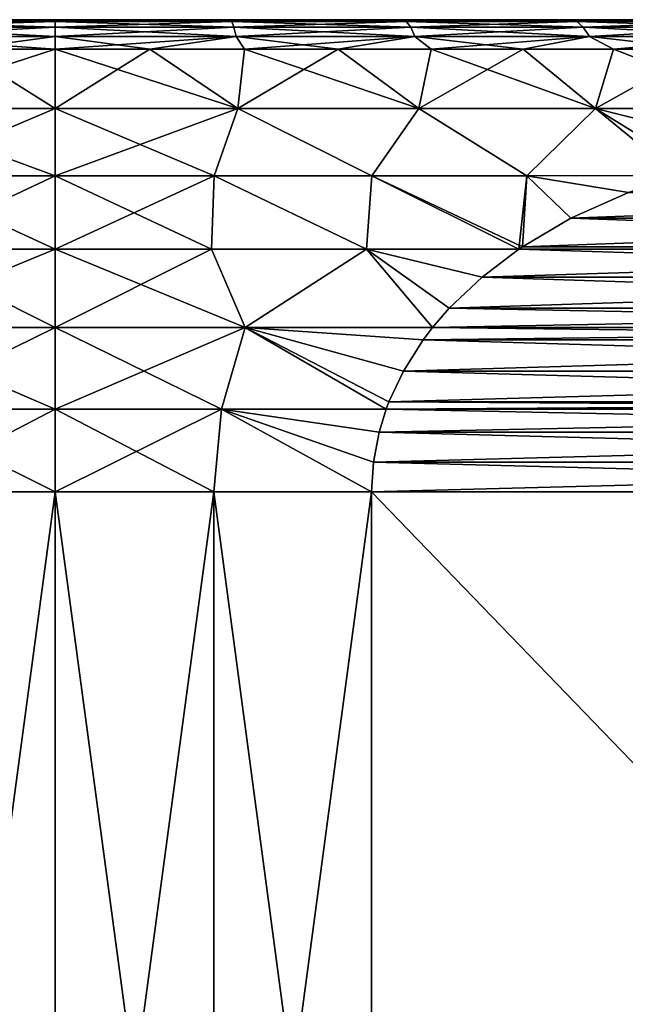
# Model space of a CAD drawing. Header units: metres. Extents: x -109 to 109, y -505 to 40.
# Tile 151 of 256: x -76.8 to -71.67, y 0.66 to 9. Entities that reach past the tile are written whole.
import ezdxf

# ---------------------------------------------------------------- set-up
doc = ezdxf.new("R2010")
doc.units = ezdxf.units.M
doc.layers.add('solid_K244224000C74', color=7, linetype='CONTINUOUS')

msp = doc.modelspace()

# ---------------------------------------------------------------- linework, layer by layer
at = {"layer": 'solid_K244224000C74'}
for points in [[(-76.5, 8.93535, -13.999474), (-76.5, 8.856466, -14.161955), (-78.031174, 8.856466, -14.078937)], [(-78.013611, 8.93535, -13.917408), (-76.5, 8.93535, -13.999474), (-78.031174, 8.856466, -14.078937)], [(-78.013611, 8.93535, 13.917408), (-78.031174, 8.856466, 14.078937), (-76.5, 8.856466, 14.161955)], [(-78.023262, 9, -13.560426), (-78.023262, 9, 13.560426), (-76.5, 9, 13.645751)], [(-76.5, 8.983721, 13.825454), (-76.5, 9, 13.645751), (-78.023262, 9, 13.560426)], [(-76.5, 9, -13.645751), (-78.023262, 9, -13.560426), (-76.5, 9, 13.645751)], [(-77.994797, 8.983721, 13.744408), (-76.5, 8.983721, 13.825454), (-78.023262, 9, 13.560426)], [(-77.994797, 8.983721, -13.744408), (-78.023262, 9, -13.560426), (-76.5, 9, -13.645751)], [(-77.994797, 8.983721, 13.744408), (-78.013611, 8.93535, 13.917408), (-76.5, 8.93535, 13.999474)], [(-76.5, 8.983721, -13.825454), (-76.5, 8.93535, -13.999474), (-78.013611, 8.93535, -13.917408)], [(-77.994797, 8.983721, -13.744408), (-76.5, 8.983721, -13.825454), (-78.013611, 8.93535, -13.917408)], [(-78.013611, 8.93535, 13.917408), (-76.5, 8.856466, 14.161955), (-76.5, 8.93535, 13.999474)], [(-77.994797, 8.983721, -13.744408), (-76.5, 9, -13.645751), (-76.5, 8.983721, -13.825454)], [(-77.994797, 8.983721, 13.744408), (-76.5, 8.93535, 13.999474), (-76.5, 8.983721, 13.825454)], [(-74.976738, 9, 13.560426), (-76.5, 9, -13.645751), (-76.5, 9, 13.645751)], [(-75.005203, 8.983721, 13.744408), (-74.976738, 9, 13.560426), (-76.5, 9, 13.645751)], [(-75.005203, 8.983721, 13.744408), (-76.5, 9, 13.645751), (-76.5, 8.983721, 13.825454)], [(-74.976738, 9, 13.560426), (-74.976738, 9, -13.560426), (-76.5, 9, -13.645751)], [(-76.5, 8.983721, -13.825454), (-76.5, 9, -13.645751), (-74.976738, 9, -13.560426)], [(-75.005203, 8.983721, -13.744408), (-76.5, 8.983721, -13.825454), (-74.976738, 9, -13.560426)], [(-74.986389, 8.93535, 13.917408), (-76.5, 8.983721, 13.825454), (-76.5, 8.93535, 13.999474)], [(-75.005203, 8.983721, -13.744408), (-76.5, 8.93535, -13.999474), (-76.5, 8.983721, -13.825454)], [(-75.005203, 8.983721, -13.744408), (-74.986389, 8.93535, -13.917408), (-76.5, 8.93535, -13.999474)], [(-75.005203, 8.983721, 13.744408), (-76.5, 8.983721, 13.825454), (-74.986389, 8.93535, 13.917408)], [(-74.986389, 8.93535, -13.917408), (-76.5, 8.856466, -14.161955), (-76.5, 8.93535, -13.999474)], [(-74.986389, 8.93535, -13.917408), (-74.968826, 8.856466, -14.078937), (-76.5, 8.856466, -14.161955)], [(-74.968826, 8.856466, 14.078937), (-76.5, 8.93535, 13.999474), (-76.5, 8.856466, 14.161955)], [(-74.986389, 8.93535, 13.917408), (-76.5, 8.93535, 13.999474), (-74.968826, 8.856466, 14.078937)], [(-75.005203, 8.983721, -13.744408), (-74.976738, 9, -13.560426), (-73.527939, 8.983721, -13.502222)], [(-73.527939, 8.983721, 13.502222), (-74.976738, 9, 13.560426), (-75.005203, 8.983721, 13.744408)], [(-75.005203, 8.983721, 13.744408), (-74.986389, 8.93535, 13.917408), (-73.490524, 8.93535, 13.672174)], [(-73.527939, 8.983721, 13.502222), (-75.005203, 8.983721, 13.744408), (-73.490524, 8.93535, 13.672174)], [(-75.005203, 8.983721, -13.744408), (-73.527939, 8.983721, -13.502222), (-74.986389, 8.93535, -13.917408)], [(-73.527939, 8.983721, -13.502222), (-73.490524, 8.93535, -13.672174), (-74.986389, 8.93535, -13.917408)], [(-74.986389, 8.93535, 13.917408), (-74.968826, 8.856466, 14.078937), (-73.455597, 8.856466, 13.830856)], [(-73.490524, 8.93535, 13.672174), (-74.986389, 8.93535, 13.917408), (-73.455597, 8.856466, 13.830856)], [(-74.986389, 8.93535, -13.917408), (-73.490524, 8.93535, -13.672174), (-74.968826, 8.856466, -14.078937)], [(-73.467468, 9, 13.304487), (-73.467468, 9, -13.304487), (-74.976738, 9, -13.560426)], [(-73.527939, 8.983721, -13.502222), (-74.976738, 9, -13.560426), (-73.467468, 9, -13.304487)], [(-74.976738, 9, 13.560426), (-73.467468, 9, 13.304487), (-74.976738, 9, -13.560426)], [(-73.527939, 8.983721, 13.502222), (-73.467468, 9, 13.304487), (-74.976738, 9, 13.560426)], [(-73.490524, 8.93535, -13.672174), (-73.455597, 8.856466, -13.830856), (-74.968826, 8.856466, -14.078937)], [(-73.527939, 8.983721, -13.502222), (-73.467468, 9, -13.304487), (-72.08551, 8.983721, -13.101735)], [(-72.08551, 8.983721, 13.101735), (-73.467468, 9, 13.304487), (-73.527939, 8.983721, 13.502222)], [(-73.527939, 8.983721, 13.502222), (-73.490524, 8.93535, 13.672174), (-72.029945, 8.93535, 13.266645)], [(-72.08551, 8.983721, 13.101735), (-73.527939, 8.983721, 13.502222), (-72.029945, 8.93535, 13.266645)], [(-73.527939, 8.983721, -13.502222), (-72.08551, 8.983721, -13.101735), (-73.490524, 8.93535, -13.672174)], [(-72.08551, 8.983721, -13.101735), (-72.029945, 8.93535, -13.266645), (-73.490524, 8.93535, -13.672174)], [(-73.490524, 8.93535, 13.672174), (-73.455597, 8.856466, 13.830856), (-71.978065, 8.856466, 13.420621)], [(-72.029945, 8.93535, 13.266645), (-73.490524, 8.93535, 13.672174), (-71.978065, 8.856466, 13.420621)], [(-73.490524, 8.93535, -13.672174), (-72.029945, 8.93535, -13.266645), (-73.455597, 8.856466, -13.830856)], [(-71.996422, 9, 12.881148), (-71.996422, 9, -12.881148), (-73.467468, 9, -13.304487)], [(-72.08551, 8.983721, -13.101735), (-73.467468, 9, -13.304487), (-71.996422, 9, -12.881148)], [(-73.467468, 9, 13.304487), (-71.996422, 9, 12.881148), (-73.467468, 9, -13.304487)], [(-72.08551, 8.983721, 13.101735), (-71.996422, 9, 12.881148), (-73.467468, 9, 13.304487)], [(-72.029945, 8.93535, -13.266645), (-71.978065, 8.856466, -13.420621), (-73.455597, 8.856466, -13.830856)], [(-72.08551, 8.983721, -13.101735), (-71.996422, 9, -12.881148), (-70.694839, 8.983721, -12.547642)], [(-70.694839, 8.983721, 12.547642), (-71.996422, 9, 12.881148), (-72.08551, 8.983721, 13.101735)], [(-72.08551, 8.983721, 13.101735), (-72.029945, 8.93535, 13.266645), (-70.621773, 8.93535, 12.705578)], [(-70.694839, 8.983721, 12.547642), (-72.08551, 8.983721, 13.101735), (-70.621773, 8.93535, 12.705578)], [(-72.08551, 8.983721, -13.101735), (-70.694839, 8.983721, -12.547642), (-72.029945, 8.93535, -13.266645)], [(-70.694839, 8.983721, -12.547642), (-70.621773, 8.93535, -12.705578), (-72.029945, 8.93535, -13.266645)], [(-72.029945, 8.93535, 13.266645), (-71.978065, 8.856466, 13.420621), (-70.553551, 8.856466, 12.853042)], [(-70.621773, 8.93535, 12.705578), (-72.029945, 8.93535, 13.266645), (-70.553551, 8.856466, 12.853042)], [(-72.029945, 8.93535, -13.266645), (-70.621773, 8.93535, -12.705578), (-71.978065, 8.856466, -13.420621)], [(-70.582222, 9, 12.295782), (-70.582222, 9, -12.295782), (-71.996422, 9, -12.881148)], [(-70.694839, 8.983721, -12.547642), (-71.996422, 9, -12.881148), (-70.582222, 9, -12.295782)], [(-71.996422, 9, 12.881148), (-70.582222, 9, 12.295782), (-71.996422, 9, -12.881148)], [(-70.694839, 8.983721, 12.547642), (-70.582222, 9, 12.295782), (-71.996422, 9, 12.881148)], [(-70.621773, 8.93535, -12.705578), (-70.553551, 8.856466, -12.853042), (-71.978065, 8.856466, -13.420621)], [(-78.031174, 8.856466, -14.078937), (-76.5, 8.856466, -14.161955), (-77.302208, 8.75, -14.284681)], [(-78.031174, 8.856466, 14.078937), (-77.302208, 8.75, 14.284681), (-76.5, 8.75, 14.307189)], [(-76.5, 8.856466, 14.161955), (-78.031174, 8.856466, 14.078937), (-76.5, 8.75, 14.307189)], [(-76.5, 8.856466, -14.161955), (-76.5, 8.75, -14.307189), (-77.302208, 8.75, -14.284681)], [(-74.968826, 8.856466, -14.078937), (-76.5, 8.75, -14.307189), (-76.5, 8.856466, -14.161955)], [(-74.968826, 8.856466, -14.078937), (-75.697792, 8.75, -14.284681), (-76.5, 8.75, -14.307189)], [(-75.697792, 8.75, 14.284681), (-76.5, 8.856466, 14.161955), (-76.5, 8.75, 14.307189)], [(-74.968826, 8.856466, 14.078937), (-76.5, 8.856466, 14.161955), (-75.697792, 8.75, 14.284681)], [(-74.968826, 8.856466, 14.078937), (-75.697792, 8.75, 14.284681), (-74.898102, 8.75, 14.217229)], [(-74.968826, 8.856466, -14.078937), (-74.898102, 8.75, -14.217229), (-75.697792, 8.75, -14.284681)], [(-74.968826, 8.856466, 14.078937), (-74.898102, 8.75, 14.217229), (-74.103455, 8.75, 14.105043)], [(-73.455597, 8.856466, 13.830856), (-74.968826, 8.856466, 14.078937), (-74.103455, 8.75, 14.105043)], [(-74.968826, 8.856466, -14.078937), (-73.455597, 8.856466, -13.830856), (-74.898102, 8.75, -14.217229)], [(-73.455597, 8.856466, -13.830856), (-74.103455, 8.75, -14.105043), (-74.898102, 8.75, -14.217229)], [(-73.455597, 8.856466, 13.830856), (-74.103455, 8.75, 14.105043), (-73.316353, 8.75, 13.948478)], [(-73.455597, 8.856466, -13.830856), (-73.316353, 8.75, -13.948478), (-74.103455, 8.75, -14.105043)], [(-73.455597, 8.856466, 13.830856), (-73.316353, 8.75, 13.948478), (-72.539261, 8.75, 13.748026)], [(-71.978065, 8.856466, 13.420621), (-73.455597, 8.856466, 13.830856), (-72.539261, 8.75, 13.748026)], [(-73.455597, 8.856466, -13.830856), (-71.978065, 8.856466, -13.420621), (-73.316353, 8.75, -13.948478)], [(-71.978065, 8.856466, -13.420621), (-72.539261, 8.75, -13.748026), (-73.316353, 8.75, -13.948478)], [(-71.978065, 8.856466, 13.420621), (-72.539261, 8.75, 13.748026), (-71.774635, 8.75, 13.504317)], [(-71.978065, 8.856466, -13.420621), (-71.774635, 8.75, -13.504317), (-72.539261, 8.75, -13.748026)], [(-71.978065, 8.856466, 13.420621), (-71.774635, 8.75, 13.504317), (-71.024879, 8.75, 13.21812)], [(-70.553551, 8.856466, 12.853042), (-71.978065, 8.856466, 13.420621), (-71.024879, 8.75, 13.21812)], [(-71.978065, 8.856466, -13.420621), (-70.553551, 8.856466, -12.853042), (-71.774635, 8.75, -13.504317)], [(-70.553551, 8.856466, -12.853042), (-71.024879, 8.75, -13.21812), (-71.774635, 8.75, -13.504317)], [(-76.5, 8.75, -14.307189), (-76.5, 8.246708, -14.802485), (-78.047279, 8.246708, -14.721395)], [(-77.302208, 8.75, -14.284681), (-76.5, 8.75, -14.307189), (-78.047279, 8.246708, -14.721395)], [(-77.302208, 8.75, 14.284681), (-78.047279, 8.246708, 14.721395), (-76.5, 8.246708, 14.802485)], [(-76.5, 8.75, 14.307189), (-77.302208, 8.75, 14.284681), (-76.5, 8.246708, 14.802485)], [(-75.697792, 8.75, -14.284681), (-76.5, 8.246708, -14.802485), (-76.5, 8.75, -14.307189)], [(-75.697792, 8.75, -14.284681), (-74.952721, 8.246708, -14.721395), (-76.5, 8.246708, -14.802485)], [(-74.952721, 8.246708, 14.721395), (-76.5, 8.75, 14.307189), (-76.5, 8.246708, 14.802485)], [(-75.697792, 8.75, 14.284681), (-76.5, 8.75, 14.307189), (-74.952721, 8.246708, 14.721395)], [(-74.898102, 8.75, 14.217229), (-75.697792, 8.75, 14.284681), (-74.952721, 8.246708, 14.721395)], [(-75.697792, 8.75, -14.284681), (-74.898102, 8.75, -14.217229), (-74.952721, 8.246708, -14.721395)], [(-74.898102, 8.75, 14.217229), (-74.952721, 8.246708, 14.721395), (-73.422394, 8.246708, 14.479014)], [(-74.103455, 8.75, -14.105043), (-73.422394, 8.246708, -14.479014), (-74.952721, 8.246708, -14.721395)], [(-74.898102, 8.75, -14.217229), (-74.103455, 8.75, -14.105043), (-74.952721, 8.246708, -14.721395)], [(-74.103455, 8.75, 14.105043), (-74.898102, 8.75, 14.217229), (-73.422394, 8.246708, 14.479014)], [(-73.316353, 8.75, 13.948478), (-74.103455, 8.75, 14.105043), (-73.422394, 8.246708, 14.479014)], [(-74.103455, 8.75, -14.105043), (-73.316353, 8.75, -13.948478), (-73.422394, 8.246708, -14.479014)], [(-73.316353, 8.75, 13.948478), (-73.422394, 8.246708, 14.479014), (-71.925781, 8.246708, 14.077999)], [(-72.539261, 8.75, -13.748026), (-71.925781, 8.246708, -14.077999), (-73.422394, 8.246708, -14.479014)], [(-73.316353, 8.75, -13.948478), (-72.539261, 8.75, -13.748026), (-73.422394, 8.246708, -14.479014)], [(-72.539261, 8.75, 13.748026), (-73.316353, 8.75, 13.948478), (-71.925781, 8.246708, 14.077999)], [(-71.774635, 8.75, 13.504317), (-72.539261, 8.75, 13.748026), (-71.925781, 8.246708, 14.077999)], [(-72.539261, 8.75, -13.748026), (-71.774635, 8.75, -13.504317), (-71.925781, 8.246708, -14.077999)], [(-71.774635, 8.75, 13.504317), (-71.925781, 8.246708, 14.077999), (-70.479286, 8.246708, 13.522742)], [(-71.024879, 8.75, -13.21812), (-70.479286, 8.246708, -13.522742), (-71.925781, 8.246708, -14.077999)], [(-71.774635, 8.75, -13.504317), (-71.024879, 8.75, -13.21812), (-71.925781, 8.246708, -14.077999)], [(-71.024879, 8.75, 13.21812), (-71.774635, 8.75, 13.504317), (-70.479286, 8.246708, 13.522742)], [(-78.047279, 8.246708, -14.721395), (-76.5, 8.246708, -14.802485), (-77.84507, 7.678064, -15.162775)], [(-76.5, 7.678064, 15.222318), (-76.5, 8.246708, 14.802485), (-78.047279, 8.246708, 14.721395)], [(-77.84507, 7.678064, 15.162775), (-76.5, 7.678064, 15.222318), (-78.047279, 8.246708, 14.721395)], [(-76.5, 8.246708, -14.802485), (-76.5, 7.678064, -15.222318), (-77.84507, 7.678064, -15.162775)], [(-74.952721, 8.246708, -14.721395), (-76.5, 7.678064, -15.222318), (-76.5, 8.246708, -14.802485)], [(-75.15493, 7.678064, -15.162775), (-76.5, 7.678064, -15.222318), (-74.952721, 8.246708, -14.721395)], [(-75.15493, 7.678064, 15.162775), (-76.5, 8.246708, 14.802485), (-76.5, 7.678064, 15.222318)], [(-74.952721, 8.246708, 14.721395), (-76.5, 8.246708, 14.802485), (-75.15493, 7.678064, 15.162775)], [(-74.952721, 8.246708, 14.721395), (-75.15493, 7.678064, 15.162775), (-73.820389, 7.678064, 14.984613)], [(-73.820389, 7.678064, -14.984613), (-75.15493, 7.678064, -15.162775), (-74.952721, 8.246708, -14.721395)], [(-73.422394, 8.246708, 14.479014), (-74.952721, 8.246708, 14.721395), (-73.820389, 7.678064, 14.984613)], [(-73.820389, 7.678064, -14.984613), (-74.952721, 8.246708, -14.721395), (-73.422394, 8.246708, -14.479014)], [(-73.422394, 8.246708, 14.479014), (-73.820389, 7.678064, 14.984613), (-72.506805, 7.678064, 14.689225)], [(-72.506805, 7.678064, -14.689225), (-73.820389, 7.678064, -14.984613), (-73.422394, 8.246708, -14.479014)], [(-71.925781, 8.246708, 14.077999), (-73.422394, 8.246708, 14.479014), (-72.506805, 7.678064, 14.689225)], [(-72.506805, 7.678064, -14.689225), (-73.422394, 8.246708, -14.479014), (-71.925781, 8.246708, -14.077999)], [(-71.925781, 8.246708, 14.077999), (-72.506805, 7.678064, 14.689225), (-71.234482, 7.681307, 14.280458)], [(-71.234482, 7.681307, -14.280459), (-72.506805, 7.678064, -14.689225), (-71.925781, 8.246708, -14.077999)], [(-71.925781, 8.246708, 14.077999), (-71.234482, 7.681307, 14.280458), (-71.081787, 7.725945, 14.192301)], [(-70.437523, 7.873703, 13.820334), (-71.925781, 8.246708, 14.077999), (-71.081787, 7.725945, 14.192301)], [(-70.437523, 7.873703, 13.820334), (-70.479286, 8.246708, 13.522742), (-71.925781, 8.246708, 14.077999)], [(-71.234482, 7.681307, -14.280459), (-71.925781, 8.246708, -14.077999), (-70.479286, 8.246708, -13.522742)], [(-77.822029, 7.055901, -15.501498), (-77.84507, 7.678064, -15.162775), (-76.5, 7.678064, -15.222318)], [(-76.5, 7.055901, 15.557771), (-76.5, 7.678064, 15.222318), (-77.84507, 7.678064, 15.162775)], [(-77.822029, 7.055901, 15.501498), (-76.5, 7.055901, 15.557771), (-77.84507, 7.678064, 15.162775)], [(-77.822029, 7.055901, -15.501498), (-76.5, 7.678064, -15.222318), (-76.5, 7.055901, -15.557771)], [(-75.15493, 7.678064, -15.162775), (-76.5, 7.055901, -15.557771), (-76.5, 7.678064, -15.222318)], [(-75.177971, 7.055901, 15.501498), (-76.5, 7.678064, 15.222318), (-76.5, 7.055901, 15.557771)], [(-75.15493, 7.678064, 15.162775), (-76.5, 7.678064, 15.222318), (-75.177971, 7.055901, 15.501498)], [(-75.177971, 7.055901, -15.501498), (-76.5, 7.055901, -15.557771), (-75.15493, 7.678064, -15.162775)], [(-75.15493, 7.678064, 15.162775), (-75.177971, 7.055901, 15.501498), (-73.865501, 7.055901, 15.333089)], [(-75.177971, 7.055901, -15.501498), (-75.15493, 7.678064, -15.162775), (-73.865501, 7.055901, -15.333089)], [(-73.820389, 7.678064, 14.984613), (-75.15493, 7.678064, 15.162775), (-73.865501, 7.055901, 15.333089)], [(-73.865501, 7.055901, -15.333089), (-75.15493, 7.678064, -15.162775), (-73.820389, 7.678064, -14.984613)], [(-73.820389, 7.678064, 14.984613), (-73.865501, 7.055901, 15.333089), (-72.574928, 7.056067, 15.054368)], [(-73.865501, 7.055901, -15.333089), (-73.820389, 7.678064, -14.984613), (-72.574928, 7.056067, -15.054368)], [(-73.820389, 7.678064, 14.984613), (-72.574928, 7.056067, 15.054368), (-72.545151, 7.076167, 15.037174)], [(-72.506805, 7.678064, 14.689225), (-73.820389, 7.678064, 14.984613), (-72.545151, 7.076167, 15.037174)], [(-72.574928, 7.056067, -15.054368), (-73.820389, 7.678064, -14.984613), (-72.506805, 7.678064, -14.689225)], [(-72.545143, 7.07617, -15.037171), (-72.574928, 7.056067, -15.054368), (-72.506805, 7.678064, -14.689225)], [(-72.134354, 7.317451, 14.800002), (-72.506805, 7.678064, 14.689225), (-72.545151, 7.076167, 15.037174)], [(-72.134354, 7.317452, -14.8), (-72.545143, 7.07617, -15.037171), (-72.506805, 7.678064, -14.689225)], [(-71.6483, 7.536818, 14.519378), (-71.234482, 7.681307, 14.280458), (-72.506805, 7.678064, 14.689225)], [(-71.6483, 7.536818, -14.519378), (-72.506805, 7.678064, -14.689225), (-71.234482, 7.681307, -14.280459)], [(-72.134354, 7.317451, 14.800002), (-71.6483, 7.536818, 14.519378), (-72.506805, 7.678064, 14.689225)], [(-71.6483, 7.536818, -14.519378), (-72.134354, 7.317452, -14.8), (-72.506805, 7.678064, -14.689225)], [(-66.351707, 7.536819, 11.461388), (-71.6483, 7.536818, 14.519378), (-72.134354, 7.317451, 14.800002)], [(-65.865646, 7.317451, 11.180761), (-66.351707, 7.536819, 11.461388), (-72.134354, 7.317451, 14.800002)], [(-65.865646, 7.317453, -11.180762), (-72.134354, 7.317452, -14.8), (-71.6483, 7.536818, -14.519378)], [(-65.865646, 7.317451, 11.180761), (-72.134354, 7.317451, 14.800002), (-72.545151, 7.076167, 15.037174)], [(-65.865646, 7.317451, 11.180761), (-72.545151, 7.076167, 15.037174), (-65.454849, 7.076167, 10.943588)], [(-65.454857, 7.07617, -10.943591), (-72.545143, 7.07617, -15.037171), (-72.134354, 7.317452, -14.8)], [(-65.865646, 7.317453, -11.180762), (-65.454857, 7.07617, -10.943591), (-72.134354, 7.317452, -14.8)], [(-78.109314, 6.392651, 15.719976), (-76.5, 6.392651, 15.802137), (-77.822029, 7.055901, 15.501498)], [(-76.5, 7.055901, -15.557771), (-76.5, 6.392651, -15.802137), (-78.109314, 6.392651, -15.719976)], [(-77.822029, 7.055901, -15.501498), (-76.5, 7.055901, -15.557771), (-78.109314, 6.392651, -15.719976)], [(-76.5, 6.392651, 15.802137), (-76.5, 7.055901, 15.557771), (-77.822029, 7.055901, 15.501498)], [(-74.890686, 6.392651, 15.719976), (-76.5, 7.055901, 15.557771), (-76.5, 6.392651, 15.802137)], [(-75.177971, 7.055901, 15.501498), (-76.5, 7.055901, 15.557771), (-74.890686, 6.392651, 15.719976)], [(-75.177971, 7.055901, -15.501498), (-76.5, 6.392651, -15.802137), (-76.5, 7.055901, -15.557771)], [(-75.177971, 7.055901, -15.501498), (-74.890686, 6.392651, -15.719976), (-76.5, 6.392651, -15.802137)], [(-73.865501, 7.055901, 15.333089), (-75.177971, 7.055901, 15.501498), (-74.890686, 6.392651, 15.719976)], [(-75.177971, 7.055901, -15.501498), (-73.865501, 7.055901, -15.333089), (-74.890686, 6.392651, -15.719976)], [(-73.865501, 7.055901, 15.333089), (-74.890686, 6.392651, 15.719976), (-73.305298, 6.391925, 15.476045)], [(-73.865501, 7.055901, -15.333089), (-73.305298, 6.391925, -15.476045), (-74.890686, 6.392651, -15.719976)], [(-72.886826, 6.819865, 15.23444), (-72.574928, 7.056067, 15.054368), (-73.865501, 7.055901, 15.333089)], [(-73.865501, 7.055901, -15.333089), (-72.574928, 7.056067, -15.054368), (-72.886818, 6.81987, -15.234436)], [(-73.865501, 7.055901, 15.333089), (-73.305298, 6.391925, 15.476045), (-73.164696, 6.555184, 15.394868)], [(-72.886826, 6.819865, 15.23444), (-73.865501, 7.055901, 15.333089), (-73.164696, 6.555184, 15.394868)], [(-73.865501, 7.055901, -15.333089), (-73.164688, 6.55519, -15.394865), (-73.305298, 6.391925, -15.476045)], [(-73.865501, 7.055901, -15.333089), (-72.886818, 6.81987, -15.234436), (-73.164688, 6.55519, -15.394865)], [(-65.425072, 7.056067, 10.926394), (-72.574928, 7.056067, 15.054368), (-72.886826, 6.819865, 15.23444)], [(-65.113174, 6.819865, 10.746323), (-65.425072, 7.056067, 10.926394), (-72.886826, 6.819865, 15.23444)], [(-65.113182, 6.81987, -10.746325), (-72.886818, 6.81987, -15.234436), (-72.574928, 7.056067, -15.054368)], [(-65.425072, 7.056067, -10.926394), (-72.574928, 7.056067, -15.054368), (-72.545143, 7.07617, -15.037171)], [(-65.454849, 7.076167, 10.943588), (-72.545151, 7.076167, 15.037174), (-72.574928, 7.056067, 15.054368)], [(-65.454849, 7.076167, 10.943588), (-72.574928, 7.056067, 15.054368), (-65.425072, 7.056067, 10.926394)], [(-65.113182, 6.81987, -10.746325), (-72.574928, 7.056067, -15.054368), (-65.425072, 7.056067, -10.926394)], [(-65.454857, 7.07617, -10.943591), (-65.425072, 7.056067, -10.926394), (-72.545143, 7.07617, -15.037171)], [(-65.113174, 6.819865, 10.746323), (-72.886826, 6.819865, 15.23444), (-73.164696, 6.555184, 15.394868)], [(-64.835304, 6.555184, 10.585895), (-65.113174, 6.819865, 10.746323), (-73.164696, 6.555184, 15.394868)], [(-64.835312, 6.55519, -10.585897), (-73.164688, 6.55519, -15.394865), (-72.886818, 6.81987, -15.234436)], [(-65.113182, 6.81987, -10.746325), (-64.835312, 6.55519, -10.585897), (-72.886818, 6.81987, -15.234436)], [(-64.694702, 6.391925, -10.504717), (-73.305298, 6.391925, -15.476045), (-73.164688, 6.55519, -15.394865)], [(-64.835304, 6.555184, 10.585895), (-73.164696, 6.555184, 15.394868), (-73.305298, 6.391925, 15.476045)], [(-64.835304, 6.555184, 10.585895), (-73.305298, 6.391925, 15.476045), (-64.694702, 6.391925, 10.504717)], [(-64.835312, 6.55519, -10.585897), (-64.694702, 6.391925, -10.504717), (-73.164688, 6.55519, -15.394865)], [(-76.5, 5.701569, 15.950536), (-76.5, 6.392651, 15.802137), (-78.109314, 6.392651, 15.719976)], [(-77.908516, 5.701569, 15.888224), (-76.5, 5.701569, 15.950536), (-78.109314, 6.392651, 15.719976)], [(-78.109314, 6.392651, -15.719976), (-76.5, 6.392651, -15.802137), (-77.908516, 5.701569, -15.888224)], [(-76.5, 6.392651, -15.802137), (-76.5, 5.701569, -15.950536), (-77.908516, 5.701569, -15.888224)], [(-75.091484, 5.701569, 15.888224), (-76.5, 6.392651, 15.802137), (-76.5, 5.701569, 15.950536)], [(-74.890686, 6.392651, 15.719976), (-76.5, 6.392651, 15.802137), (-75.091484, 5.701569, 15.888224)], [(-74.890686, 6.392651, -15.719976), (-76.5, 5.701569, -15.950536), (-76.5, 6.392651, -15.802137)], [(-74.890686, 6.392651, -15.719976), (-75.091484, 5.701569, -15.888224), (-76.5, 5.701569, -15.950536)], [(-74.890686, 6.392651, 15.719976), (-75.091484, 5.701569, 15.888224), (-73.697556, 5.701087, 15.702516)], [(-74.890686, 6.392651, -15.719976), (-73.697556, 5.701087, -15.702516), (-75.091484, 5.701569, -15.888224)], [(-74.890686, 6.392651, 15.719976), (-73.697556, 5.701087, 15.702516), (-73.674225, 5.762968, 15.689044)], [(-73.551712, 6.023674, 15.618315), (-74.890686, 6.392651, 15.719976), (-73.674225, 5.762968, 15.689044)], [(-73.384193, 6.288305, 15.521595), (-73.305298, 6.391925, 15.476045), (-74.890686, 6.392651, 15.719976)], [(-73.551712, 6.023674, 15.618315), (-73.384193, 6.288305, 15.521595), (-74.890686, 6.392651, 15.719976)], [(-74.890686, 6.392651, -15.719976), (-73.674217, 5.762971, -15.689044), (-73.697556, 5.701087, -15.702516)], [(-74.890686, 6.392651, -15.719976), (-73.551712, 6.023678, -15.618314), (-73.674217, 5.762971, -15.689044)], [(-74.890686, 6.392651, -15.719976), (-73.384186, 6.28831, -15.521593), (-73.551712, 6.023678, -15.618314)], [(-74.890686, 6.392651, -15.719976), (-73.305298, 6.391925, -15.476045), (-73.384186, 6.28831, -15.521593)], [(-64.694702, 6.391925, 10.504717), (-73.305298, 6.391925, 15.476045), (-73.384193, 6.288305, 15.521595)], [(-64.615807, 6.288305, 10.459167), (-64.694702, 6.391925, 10.504717), (-73.384193, 6.288305, 15.521595)], [(-64.615814, 6.28831, -10.459169), (-73.384186, 6.28831, -15.521593), (-73.305298, 6.391925, -15.476045)], [(-64.615814, 6.28831, -10.459169), (-73.305298, 6.391925, -15.476045), (-64.694702, 6.391925, -10.504717)], [(-64.448288, 6.023678, -10.362449), (-73.551712, 6.023678, -15.618314), (-73.384186, 6.28831, -15.521593)], [(-64.615807, 6.288305, 10.459167), (-73.384193, 6.288305, 15.521595), (-73.551712, 6.023674, 15.618315)], [(-64.448288, 6.023674, 10.362447), (-64.615807, 6.288305, 10.459167), (-73.551712, 6.023674, 15.618315)], [(-64.448288, 6.023678, -10.362449), (-73.384186, 6.28831, -15.521593), (-64.615814, 6.28831, -10.459169)], [(-64.448288, 6.023674, 10.362447), (-73.551712, 6.023674, 15.618315), (-73.674225, 5.762968, 15.689044)], [(-64.448288, 6.023674, 10.362447), (-73.674225, 5.762968, 15.689044), (-64.325775, 5.762967, 10.291718)], [(-64.325783, 5.762971, -10.291718), (-73.674217, 5.762971, -15.689044), (-73.551712, 6.023678, -15.618314)], [(-64.448288, 6.023678, -10.362449), (-64.325783, 5.762971, -10.291718), (-73.551712, 6.023678, -15.618314)], [(-64.302444, 5.701087, -10.278246), (-73.697556, 5.701087, -15.702516), (-73.674217, 5.762971, -15.689044)], [(-64.325775, 5.762967, 10.291718), (-73.674225, 5.762968, 15.689044), (-73.697556, 5.701087, 15.702516)], [(-64.325775, 5.762967, 10.291718), (-73.697556, 5.701087, 15.702516), (-64.302444, 5.701087, 10.278246)], [(-64.325783, 5.762971, -10.291718), (-64.302444, 5.701087, -10.278246), (-73.674217, 5.762971, -15.689044)], [(-76.5, 5, 16), (-76.5, 5.701569, 15.950536), (-77.908516, 5.701569, 15.888224)], [(-77.843834, 5, 15.943466), (-76.5, 5, 16), (-77.908516, 5.701569, 15.888224)], [(-77.908516, 5.701569, -15.888224), (-76.5, 5.701569, -15.950536), (-77.843834, 5, -15.943466)], [(-76.5, 5.701569, -15.950536), (-76.5, 5, -16), (-77.843834, 5, -15.943466)], [(-75.156166, 5, 15.943466), (-76.5, 5.701569, 15.950536), (-76.5, 5, 16)], [(-75.091484, 5.701569, 15.888224), (-76.5, 5.701569, 15.950536), (-75.156166, 5, 15.943466)], [(-75.091484, 5.701569, -15.888224), (-76.5, 5, -16), (-76.5, 5.701569, -15.950536)], [(-75.091484, 5.701569, -15.888224), (-75.156166, 5, -15.943466), (-76.5, 5, -16)], [(-75.091484, 5.701569, 15.888224), (-75.156166, 5, 15.943466), (-73.821823, 5, 15.774263)], [(-75.091484, 5.701569, -15.888224), (-73.821823, 5, -15.774263), (-75.156166, 5, -15.943466)], [(-73.805954, 5.252432, 15.7651), (-75.091484, 5.701569, 15.888224), (-73.821823, 5, 15.774263)], [(-73.757652, 5.505959, 15.737211), (-73.697556, 5.701087, 15.702516), (-75.091484, 5.701569, 15.888224)], [(-73.805954, 5.252432, 15.7651), (-73.757652, 5.505959, 15.737211), (-75.091484, 5.701569, 15.888224)], [(-75.091484, 5.701569, -15.888224), (-73.805954, 5.252434, -15.7651), (-73.821823, 5, -15.774263)], [(-75.091484, 5.701569, -15.888224), (-73.757652, 5.505961, -15.737211), (-73.805954, 5.252434, -15.7651)], [(-75.091484, 5.701569, -15.888224), (-73.697556, 5.701087, -15.702516), (-73.757652, 5.505961, -15.737211)], [(-64.302444, 5.701087, 10.278246), (-73.697556, 5.701087, 15.702516), (-73.757652, 5.505959, 15.737211)], [(-64.242348, 5.505959, 10.24355), (-64.302444, 5.701087, 10.278246), (-73.757652, 5.505959, 15.737211)], [(-64.242348, 5.505961, -10.243551), (-73.757652, 5.505961, -15.737211), (-73.697556, 5.701087, -15.702516)], [(-64.242348, 5.505961, -10.243551), (-73.697556, 5.701087, -15.702516), (-64.302444, 5.701087, -10.278246)], [(-64.194046, 5.252434, -10.215663), (-73.805954, 5.252434, -15.7651), (-73.757652, 5.505961, -15.737211)], [(-64.242348, 5.505959, 10.24355), (-73.757652, 5.505959, 15.737211), (-73.805954, 5.252432, 15.7651)], [(-64.194046, 5.252432, 10.215662), (-64.242348, 5.505959, 10.24355), (-73.805954, 5.252432, 15.7651)], [(-64.194046, 5.252434, -10.215663), (-73.757652, 5.505961, -15.737211), (-64.242348, 5.505961, -10.243551)], [(-73.805954, 5.252434, -15.7651), (-64.178177, 5, -10.206499), (-73.821823, 5, -15.774263)], [(-64.194046, 5.252432, 10.215662), (-73.805954, 5.252432, 15.7651), (-73.821823, 5, 15.774263)], [(-64.194046, 5.252432, 10.215662), (-73.821823, 5, 15.774263), (-64.178177, 5, 10.206499)], [(-64.194046, 5.252434, -10.215663), (-64.178177, 5, -10.206499), (-73.805954, 5.252434, -15.7651)], [(-76.5, -5, 16), (-76.5, 5, 16), (-77.843834, 5, 15.943466)], [(-76.5, -5, 16), (-77.843834, 5, 15.943466), (-77.843834, -5, 15.943466)], [(-77.843834, -5, -15.943466), (-77.843834, 5, -15.943466), (-76.5, 5, -16)], [(-77.843834, -5, -15.943466), (-76.5, 5, -16), (-76.5, -5, -16)], [(-75.156166, -5, 15.943466), (-76.5, 5, 16), (-76.5, -5, 16)], [(-75.156166, -5, 15.943466), (-75.156166, 5, 15.943466), (-76.5, 5, 16)], [(-75.156166, 5, -15.943466), (-76.5, -5, -16), (-76.5, 5, -16)], [(-75.156166, -5, -15.943466), (-76.5, -5, -16), (-75.156166, 5, -15.943466)], [(-73.821823, -5, 15.774263), (-73.821823, 5, 15.774263), (-75.156166, 5, 15.943466)], [(-73.821823, -5, 15.774263), (-75.156166, 5, 15.943466), (-75.156166, -5, 15.943466)], [(-75.156166, -5, -15.943466), (-75.156166, 5, -15.943466), (-73.821823, 5, -15.774263)], [(-75.156166, -5, -15.943466), (-73.821823, 5, -15.774263), (-73.821823, -5, -15.774263)], [(-73.821823, 5, -15.774263), (-64.178177, 5, -10.206499), (-64.178177, -5, -10.206499)], [(-73.821823, -5, -15.774263), (-73.821823, 5, -15.774263), (-64.178177, -5, -10.206499)], [(-73.821823, -5, 15.774263), (-64.178177, 5, 10.206499), (-73.821823, 5, 15.774263)], [(-73.821823, -5, 15.774263), (-64.178177, -5, 10.206499), (-64.178177, 5, 10.206499)]]:
    msp.add_3dface(points, dxfattribs=at)

doc.saveas('drawing.dxf')
